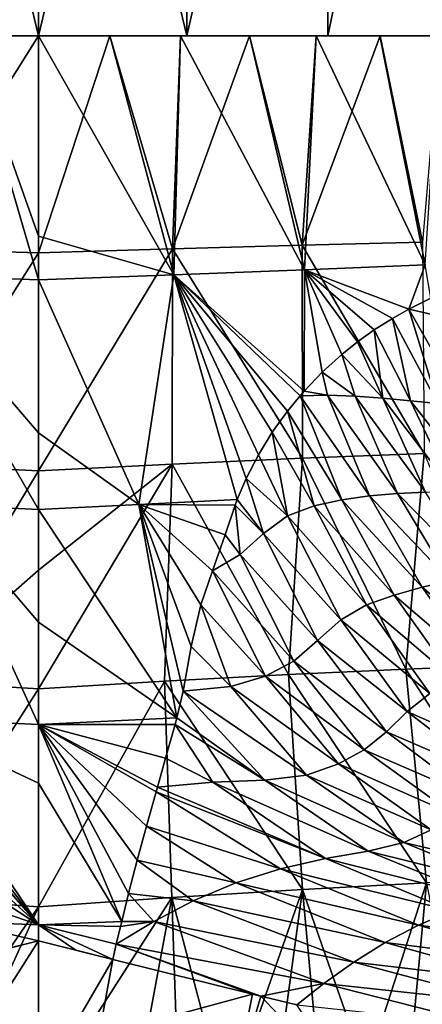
# Model space of a CAD drawing. Header units: millimetres. Extents: x -84 to 84, y -375 to 242.
# Tile 70 of 166: x 0 to 8, y 32 to 53. Entities that reach past the tile are written whole.
import ezdxf

# ---------------------------------------------------------------- set-up
doc = ezdxf.new("R2010")
doc.units = ezdxf.units.MM
doc.header["$LTSCALE"] = 81.481481
for name, color, linetype in [('18', 7, 'CONTINUOUS'), ('218', 7, 'CONTINUOUS'), ('219', 7, 'CONTINUOUS'), ('221', 7, 'CONTINUOUS'), ('28', 7, 'CONTINUOUS'), ('41', 7, 'CONTINUOUS'), ('42', 7, 'CONTINUOUS'), ('49', 7, 'CONTINUOUS'), ('51', 7, 'CONTINUOUS')]:
    doc.layers.add(name, color=color, linetype=linetype)

msp = doc.modelspace()

# ---------------------------------------------------------------- linework, layer by layer
at = {"layer": '18', "color": 7, "linetype": 'CONTINUOUS', "true_color": 0x69ffac}
for points in [[(-1.274, 31.18, 14.367), (0, 33.184, 13.154), (-1.567, 32.788, 13.333), (-1.274, 31.18, 14.367)], [(-1.567, 32.788, 13.333), (0, 33.184, 13.154), (-0.79, 32.984, 13.262), (-1.567, 32.788, 13.333)], [(0, 30.091, 15.067), (0, 33.184, 13.154), (-1.274, 31.18, 14.367), (0, 30.091, 15.067)]]:
    msp.add_3dface(points, dxfattribs=at)
at = {"layer": '218', "color": 7, "linetype": 'CONTINUOUS', "true_color": 0xa2afbf}
for points in [[(-3.127, 52.267, -22.245), (0, 52.267, -22.575), (-3.093, 52.267, -21.127), (-3.127, 52.267, -22.245)], [(0, 52.267, 7.425), (-3.126, 52.267, 7.095), (0, 52.267, 6.325), (0, 52.267, 7.425)], [(0, 52.267, 6.325), (-3.126, 52.267, 7.095), (-3.093, 52.267, 5.977), (0, 52.267, 6.325)], [(-3.093, 52.267, -21.127), (0, 52.267, -22.575), (0, 52.267, -21.475), (-3.093, 52.267, -21.127)], [(0, 52.267, -22.575), (3.127, 52.267, -22.245), (0, 52.267, -21.475), (0, 52.267, -22.575)], [(3.127, 52.267, 7.095), (0, 52.267, 7.425), (3.093, 52.267, 5.977), (3.127, 52.267, 7.095)], [(0, 52.267, 7.425), (0, 52.267, 6.325), (3.093, 52.267, 5.977), (0, 52.267, 7.425)], [(0, 52.267, -21.475), (3.127, 52.267, -22.245), (3.093, 52.267, -21.127), (0, 52.267, -21.475)], [(6.031, 52.267, 4.949), (3.127, 52.267, 7.095), (3.093, 52.267, 5.977), (6.031, 52.267, 4.949)], [(3.093, 52.267, -21.127), (3.127, 52.267, -22.245), (6.031, 52.267, -20.099), (3.093, 52.267, -21.127)], [(6.102, 52.267, 6.126), (3.127, 52.267, 7.095), (6.031, 52.267, 4.949), (6.102, 52.267, 6.126)], [(3.127, 52.267, -22.245), (6.102, 52.267, -21.276), (6.031, 52.267, -20.099), (3.127, 52.267, -22.245)], [(8.666, 52.267, 3.293), (6.102, 52.267, 6.126), (6.031, 52.267, 4.949), (8.666, 52.267, 3.293)], [(6.031, 52.267, -20.099), (6.102, 52.267, -21.276), (8.666, 52.267, -18.443), (6.031, 52.267, -20.099)], [(8.814, 52.267, 4.56), (6.102, 52.267, 6.126), (8.666, 52.267, 3.293), (8.814, 52.267, 4.56)], [(6.102, 52.267, -21.276), (8.814, 52.267, -19.71), (8.666, 52.267, -18.443), (6.102, 52.267, -21.276)]]:
    msp.add_3dface(points, dxfattribs=at)
at = {"layer": '219', "color": 7, "linetype": 'CONTINUOUS', "true_color": 0xa2afbf}
for points in [[(3.127, 52.267, -22.245), (0, 52.267, -22.575), (3.126, 65.267, -22.245), (3.127, 52.267, -22.245)], [(3.126, 65.267, -22.245), (0, 52.267, -22.575), (0, 65.267, -22.575), (3.126, 65.267, -22.245)], [(0, 52.267, 7.425), (3.127, 52.267, 7.095), (0, 65.267, 7.425), (0, 52.267, 7.425)], [(0, 65.267, 7.425), (3.127, 52.267, 7.095), (3.127, 65.267, 7.095), (0, 65.267, 7.425)], [(6.101, 65.267, -21.276), (3.127, 52.267, -22.245), (3.126, 65.267, -22.245), (6.101, 65.267, -21.276)], [(3.127, 52.267, 7.095), (6.102, 52.267, 6.126), (6.102, 65.267, 6.126), (3.127, 52.267, 7.095)], [(3.127, 65.267, 7.095), (3.127, 52.267, 7.095), (6.102, 65.267, 6.126), (3.127, 65.267, 7.095)], [(6.102, 52.267, -21.276), (3.127, 52.267, -22.245), (6.101, 65.267, -21.276), (6.102, 52.267, -21.276)], [(8.813, 65.267, -19.711), (6.102, 52.267, -21.276), (6.101, 65.267, -21.276), (8.813, 65.267, -19.711)], [(6.102, 52.267, 6.126), (8.814, 52.267, 4.56), (8.814, 65.267, 4.561), (6.102, 52.267, 6.126)], [(6.102, 65.267, 6.126), (6.102, 52.267, 6.126), (8.814, 65.267, 4.561), (6.102, 65.267, 6.126)], [(8.814, 52.267, -19.71), (6.102, 52.267, -21.276), (8.813, 65.267, -19.711), (8.814, 52.267, -19.71)]]:
    msp.add_3dface(points, dxfattribs=at)
at = {"layer": '221', "color": 7, "linetype": 'CONTINUOUS', "true_color": 0xa2afbf}
for points in [[(0, 52.267, -22.575), (-3.127, 52.267, -22.245), (0, 65.267, -22.575), (0, 52.267, -22.575)], [(0, 65.267, -22.575), (-3.127, 52.267, -22.245), (-3.127, 65.267, -22.245), (0, 65.267, -22.575)], [(-3.126, 52.267, 7.095), (0, 52.267, 7.425), (-3.127, 65.267, 7.095), (-3.126, 52.267, 7.095)], [(0, 52.267, 7.425), (0, 65.267, 7.425), (-3.127, 65.267, 7.095), (0, 52.267, 7.425)]]:
    msp.add_3dface(points, dxfattribs=at)
at = {"layer": '28', "color": 7, "linetype": 'CONTINUOUS', "true_color": 0x69ffac}
for points in [[(-2.856, 47.222, 6.958), (0, 47.123, 7.23), (-1.504, 52.268, 6.703), (-2.856, 47.222, 6.958)], [(0, 47.688, -22.366), (-2.824, 47.776, -22.054), (0, 52.267, -22.015), (0, 47.688, -22.366)], [(0, 52.267, -22.015), (-2.824, 47.776, -22.054), (-1.504, 52.267, -21.936), (0, 52.267, -22.015)], [(0, 48.044, 7.103), (0, 52.267, 6.783), (-1.504, 52.268, 6.703), (0, 48.044, 7.103)], [(0, 47.123, 7.23), (0, 48.044, 7.103), (-1.504, 52.268, 6.703), (0, 47.123, 7.23)], [(-2.824, 47.776, -22.054), (0, 47.688, -22.366), (-2.818, 43.233, -22.414), (-2.824, 47.776, -22.054)], [(-2.818, 43.233, -22.414), (0, 47.688, -22.366), (0, 43.091, -22.74), (-2.818, 43.233, -22.414)], [(0, 47.123, 7.23), (-2.856, 47.222, 6.958), (0, 43.893, 7.891), (0, 47.123, 7.23)], [(0, 43.893, 7.891), (-2.856, 47.222, 6.958), (0, 42.276, 8.373), (0, 43.893, 7.891)], [(0, 42.276, 8.373), (-2.856, 47.222, 6.958), (-2.115, 42.382, 8.207), (0, 42.276, 8.373)], [(-2.818, 43.233, -22.414), (0, 43.091, -22.74), (-2.66, 38.655, -22.834), (-2.818, 43.233, -22.414)], [(-2.66, 38.655, -22.834), (0, 43.091, -22.74), (0, 41, -22.911), (-2.66, 38.655, -22.834)], [(-2.115, 42.382, 8.207), (-2.918, 37.887, 10.065), (0, 37.743, 10.39), (-2.115, 42.382, 8.207)], [(0, 42.276, 8.373), (-2.115, 42.382, 8.207), (0, 39.901, 9.308), (0, 42.276, 8.373)], [(0, 39.901, 9.308), (-2.115, 42.382, 8.207), (0, 37.743, 10.39), (0, 39.901, 9.308)], [(0, 38.494, -23.114), (-2.66, 38.655, -22.834), (0, 41, -22.911), (0, 38.494, -23.114)], [(-2.66, 38.655, -22.834), (0, 38.494, -23.114), (-2.812, 34.095, -23.194), (-2.66, 38.655, -22.834)], [(-2.812, 34.095, -23.194), (0, 38.494, -23.114), (0, 33.896, -23.471), (-2.812, 34.095, -23.194)], [(-2.918, 37.887, 10.065), (-2.679, 37.033, 10.582), (0, 33.518, 12.943), (-2.918, 37.887, 10.065)], [(0, 37.743, 10.39), (-2.918, 37.887, 10.065), (0, 36.507, 11.096), (0, 37.743, 10.39)], [(0, 36.507, 11.096), (-2.918, 37.887, 10.065), (0, 33.518, 12.943), (0, 36.507, 11.096)], [(-2.679, 37.033, 10.582), (-2.506, 36.424, 10.963), (0, 33.518, 12.943), (-2.679, 37.033, 10.582)], [(-2.506, 36.424, 10.963), (-2.478, 36.321, 11.028), (0, 33.518, 12.943), (-2.506, 36.424, 10.963)], [(-2.478, 36.321, 11.028), (-2.279, 35.602, 11.49), (0, 33.518, 12.943), (-2.478, 36.321, 11.028)], [(-2.279, 35.602, 11.49), (-2.083, 34.884, 11.958), (0, 33.518, 12.943), (-2.279, 35.602, 11.49)], [(-2.083, 34.884, 11.958), (-1.9, 34.178, 12.422), (0, 33.518, 12.943), (-2.083, 34.884, 11.958)], [(-2.968, 29.589, -23.527), (-2.812, 34.095, -23.194), (0, 33.896, -23.471), (-2.968, 29.589, -23.527)], [(-1.9, 34.178, 12.422), (-1.755, 33.591, 12.807), (0, 33.518, 12.943), (-1.9, 34.178, 12.422)], [(-1.965, 29.558, -23.668), (-2.968, 29.589, -23.527), (0, 33.896, -23.471), (-1.965, 29.558, -23.668)], [(0, 29.708, -23.767), (-1.965, 29.558, -23.668), (0, 33.896, -23.471), (0, 29.708, -23.767)], [(-0.79, 32.984, 13.262), (0, 33.184, 13.154), (-1.755, 33.591, 12.807), (-0.79, 32.984, 13.262)], [(-1.755, 33.591, 12.807), (0, 33.184, 13.154), (0, 33.518, 12.943), (-1.755, 33.591, 12.807)]]:
    msp.add_3dface(points, dxfattribs=at)
at = {"layer": '41', "color": 7, "linetype": 'CONTINUOUS', "true_color": 0x69ffac}
for points in [[(0, 33.184, 13.154), (0, 30.091, 15.067), (1.567, 32.788, 13.333), (0, 33.184, 13.154)], [(0.79, 32.984, 13.262), (0, 33.184, 13.154), (1.567, 32.788, 13.333), (0.79, 32.984, 13.262)], [(1.567, 32.788, 13.333), (0, 30.091, 15.067), (1.274, 31.18, 14.367), (1.567, 32.788, 13.333)]]:
    msp.add_3dface(points, dxfattribs=at)
at = {"layer": '42', "color": 7, "linetype": 'CONTINUOUS', "true_color": 0x69ffac}
for points in [[(1.567, 32.788, 13.333), (1.274, 31.18, 14.367), (4.509, 32.059, 13.766), (1.567, 32.788, 13.333)], [(1.274, 31.18, 14.367), (4.101, 30.004, 15.141), (4.509, 32.059, 13.766), (1.274, 31.18, 14.367)], [(4.509, 32.059, 13.766), (4.101, 30.004, 15.141), (4.686, 32.015, 13.807), (4.509, 32.059, 13.766)], [(4.101, 30.004, 15.141), (6.887, 29.689, 15.775), (4.686, 32.015, 13.807), (4.101, 30.004, 15.141)], [(6.887, 29.689, 15.775), (5.446, 31.83, 14.006), (4.686, 32.015, 13.807), (6.887, 29.689, 15.775)]]:
    msp.add_3dface(points, dxfattribs=at)
at = {"layer": '49', "color": 7, "linetype": 'CONTINUOUS', "true_color": 0x69ffac}
for points in [[(7.808, 46.504, 5.28), (8.361, 46.377, 4.977), (8.273, 46.732, 4.952), (7.808, 46.504, 5.28)], [(7.842, 44.568, 5.821), (7.46, 46.305, 5.515), (7.078, 46.062, 5.765), (7.842, 44.568, 5.821)], [(7.808, 46.504, 5.28), (7.46, 46.305, 5.515), (8.416, 44.509, 5.558), (7.808, 46.504, 5.28)], [(8.416, 44.509, 5.558), (7.46, 46.305, 5.515), (7.842, 44.568, 5.821), (8.416, 44.509, 5.558)], [(8.361, 46.377, 4.977), (7.808, 46.504, 5.28), (8.982, 44.443, 5.279), (8.361, 46.377, 4.977)], [(8.982, 44.443, 5.279), (7.808, 46.504, 5.28), (8.416, 44.509, 5.558), (8.982, 44.443, 5.279)], [(6.722, 45.809, 5.992), (7.262, 44.621, 6.071), (7.078, 46.062, 5.765), (6.722, 45.809, 5.992)], [(7.262, 44.621, 6.071), (7.842, 44.568, 5.821), (7.078, 46.062, 5.765), (7.262, 44.621, 6.071)], [(6.391, 45.544, 6.199), (7.262, 44.621, 6.071), (6.722, 45.809, 5.992), (6.391, 45.544, 6.199)], [(5.978, 45.17, 6.457), (6.678, 44.667, 6.307), (6.391, 45.544, 6.199), (5.978, 45.17, 6.457)], [(6.678, 44.667, 6.307), (7.262, 44.621, 6.071), (6.391, 45.544, 6.199), (6.678, 44.667, 6.307)], [(5.599, 44.773, 6.697), (6.094, 44.69, 6.532), (5.978, 45.17, 6.457), (5.599, 44.773, 6.697)], [(6.094, 44.69, 6.532), (6.678, 44.667, 6.307), (5.978, 45.17, 6.457), (6.094, 44.69, 6.532)], [(5.514, 44.675, 6.751), (5.249, 44.351, 6.926), (6.394, 42.48, 7.196), (5.514, 44.675, 6.751)], [(5.514, 44.675, 6.751), (6.094, 44.69, 6.532), (5.599, 44.773, 6.697), (5.514, 44.675, 6.751)], [(6.094, 44.69, 6.532), (5.514, 44.675, 6.751), (6.98, 42.566, 6.982), (6.094, 44.69, 6.532)], [(6.98, 42.566, 6.982), (5.514, 44.675, 6.751), (6.394, 42.48, 7.196), (6.98, 42.566, 6.982)], [(6.678, 44.667, 6.307), (6.094, 44.69, 6.532), (7.57, 42.617, 6.766), (6.678, 44.667, 6.307)], [(7.57, 42.617, 6.766), (6.094, 44.69, 6.532), (6.98, 42.566, 6.982), (7.57, 42.617, 6.766)], [(7.262, 44.621, 6.071), (6.678, 44.667, 6.307), (8.161, 42.644, 6.543), (7.262, 44.621, 6.071)], [(8.161, 42.644, 6.543), (6.678, 44.667, 6.307), (7.57, 42.617, 6.766), (8.161, 42.644, 6.543)], [(7.842, 44.568, 5.821), (7.262, 44.621, 6.071), (8.747, 42.662, 6.308), (7.842, 44.568, 5.821)], [(8.747, 42.662, 6.308), (7.262, 44.621, 6.071), (8.161, 42.644, 6.543), (8.747, 42.662, 6.308)], [(8.416, 44.509, 5.558), (7.842, 44.568, 5.821), (9.326, 42.672, 6.059), (8.416, 44.509, 5.558)], [(9.326, 42.672, 6.059), (7.842, 44.568, 5.821), (8.747, 42.662, 6.308), (9.326, 42.672, 6.059)], [(5.811, 42.356, 7.409), (5.249, 44.351, 6.926), (4.927, 43.904, 7.148), (5.811, 42.356, 7.409)], [(6.394, 42.48, 7.196), (5.249, 44.351, 6.926), (5.811, 42.356, 7.409), (6.394, 42.48, 7.196)], [(4.636, 43.431, 7.369), (5.251, 42.143, 7.638), (4.927, 43.904, 7.148), (4.636, 43.431, 7.369)], [(5.251, 42.143, 7.638), (5.811, 42.356, 7.409), (4.927, 43.904, 7.148), (5.251, 42.143, 7.638)], [(4.377, 42.929, 7.592), (5.251, 42.143, 7.638), (4.636, 43.431, 7.369), (4.377, 42.929, 7.592)], [(4.191, 42.489, 7.782), (4.742, 41.774, 7.904), (4.377, 42.929, 7.592), (4.191, 42.489, 7.782)], [(4.742, 41.774, 7.904), (5.251, 42.143, 7.638), (4.377, 42.929, 7.592), (4.742, 41.774, 7.904)], [(6.98, 42.566, 6.982), (6.394, 42.48, 7.196), (8.086, 40.637, 7.712), (6.98, 42.566, 6.982)], [(7.57, 42.617, 6.766), (6.98, 42.566, 6.982), (8.679, 40.769, 7.494), (7.57, 42.617, 6.766)], [(8.679, 40.769, 7.494), (6.98, 42.566, 6.982), (8.086, 40.637, 7.712), (8.679, 40.769, 7.494)], [(8.161, 42.644, 6.543), (7.57, 42.617, 6.766), (9.274, 40.876, 7.272), (8.161, 42.644, 6.543)], [(9.274, 40.876, 7.272), (7.57, 42.617, 6.766), (8.679, 40.769, 7.494), (9.274, 40.876, 7.272)], [(3.937, 41.74, 8.104), (4.249, 41.327, 8.191), (4.145, 42.365, 7.834), (3.937, 41.74, 8.104)], [(4.145, 42.365, 7.834), (4.742, 41.774, 7.904), (4.191, 42.489, 7.782), (4.145, 42.365, 7.834)], [(4.249, 41.327, 8.191), (4.742, 41.774, 7.904), (4.145, 42.365, 7.834), (4.249, 41.327, 8.191)], [(6.394, 42.48, 7.196), (5.811, 42.356, 7.409), (7.496, 40.471, 7.932), (6.394, 42.48, 7.196)], [(8.086, 40.637, 7.712), (6.394, 42.48, 7.196), (7.496, 40.471, 7.932), (8.086, 40.637, 7.712)], [(5.811, 42.356, 7.409), (5.251, 42.143, 7.638), (6.915, 40.265, 8.158), (5.811, 42.356, 7.409)], [(7.496, 40.471, 7.932), (5.811, 42.356, 7.409), (6.915, 40.265, 8.158), (7.496, 40.471, 7.932)], [(5.251, 42.143, 7.638), (4.742, 41.774, 7.904), (6.373, 39.951, 8.424), (5.251, 42.143, 7.638)], [(6.915, 40.265, 8.158), (5.251, 42.143, 7.638), (6.373, 39.951, 8.424), (6.915, 40.265, 8.158)], [(3.67, 40.986, 8.454), (4.249, 41.327, 8.191), (3.937, 41.74, 8.104), (3.67, 40.986, 8.454)], [(4.742, 41.774, 7.904), (4.249, 41.327, 8.191), (5.882, 39.516, 8.737), (4.742, 41.774, 7.904)], [(6.373, 39.951, 8.424), (4.742, 41.774, 7.904), (5.882, 39.516, 8.737), (6.373, 39.951, 8.424)], [(4.249, 41.327, 8.191), (3.67, 40.986, 8.454), (5.381, 39.078, 9.051), (4.249, 41.327, 8.191)], [(5.882, 39.516, 8.737), (4.249, 41.327, 8.191), (5.381, 39.078, 9.051), (5.882, 39.516, 8.737)], [(3.67, 40.986, 8.454), (3.421, 40.263, 8.808), (4.784, 38.762, 9.308), (3.67, 40.986, 8.454)], [(5.381, 39.078, 9.051), (3.67, 40.986, 8.454), (4.784, 38.762, 9.308), (5.381, 39.078, 9.051)], [(8.679, 40.769, 7.494), (8.086, 40.637, 7.712), (9.856, 39.125, 8.515), (8.679, 40.769, 7.494)], [(8.086, 40.637, 7.712), (7.496, 40.471, 7.932), (9.309, 38.916, 8.733), (8.086, 40.637, 7.712)], [(9.856, 39.125, 8.515), (8.086, 40.637, 7.712), (9.309, 38.916, 8.733), (9.856, 39.125, 8.515)], [(7.496, 40.471, 7.932), (6.915, 40.265, 8.158), (8.767, 38.683, 8.952), (7.496, 40.471, 7.932)], [(9.309, 38.916, 8.733), (7.496, 40.471, 7.932), (8.767, 38.683, 8.952), (9.309, 38.916, 8.733)], [(4.053, 38.542, 9.53), (3.421, 40.263, 8.808), (3.22, 39.389, 9.245), (4.053, 38.542, 9.53)], [(4.784, 38.762, 9.308), (3.421, 40.263, 8.808), (4.053, 38.542, 9.53), (4.784, 38.762, 9.308)], [(6.915, 40.265, 8.158), (6.373, 39.951, 8.424), (8.246, 38.398, 9.194), (6.915, 40.265, 8.158)], [(8.767, 38.683, 8.952), (6.915, 40.265, 8.158), (8.246, 38.398, 9.194), (8.767, 38.683, 8.952)], [(6.373, 39.951, 8.424), (5.882, 39.516, 8.737), (7.772, 38.018, 9.49), (6.373, 39.951, 8.424)], [(8.246, 38.398, 9.194), (6.373, 39.951, 8.424), (7.772, 38.018, 9.49), (8.246, 38.398, 9.194)], [(5.882, 39.516, 8.737), (5.381, 39.078, 9.051), (7.334, 37.587, 9.813), (5.882, 39.516, 8.737)], [(7.772, 38.018, 9.49), (5.882, 39.516, 8.737), (7.334, 37.587, 9.813), (7.772, 38.018, 9.49)], [(3.051, 38.446, 9.746), (4.053, 38.542, 9.53), (3.22, 39.389, 9.245), (3.051, 38.446, 9.746)], [(5.381, 39.078, 9.051), (4.784, 38.762, 9.308), (6.866, 37.207, 10.097), (5.381, 39.078, 9.051)], [(7.334, 37.587, 9.813), (5.381, 39.078, 9.051), (6.866, 37.207, 10.097), (7.334, 37.587, 9.813)], [(4.784, 38.762, 9.308), (4.053, 38.542, 9.53), (6.321, 36.911, 10.32), (4.784, 38.762, 9.308)], [(6.866, 37.207, 10.097), (4.784, 38.762, 9.308), (6.321, 36.911, 10.32), (6.866, 37.207, 10.097)], [(4.772, 36.567, 10.635), (3.051, 38.446, 9.746), (2.918, 37.887, 10.065), (4.772, 36.567, 10.635)], [(4.053, 38.542, 9.53), (3.051, 38.446, 9.746), (5.653, 36.677, 10.505), (4.053, 38.542, 9.53)], [(5.653, 36.677, 10.505), (3.051, 38.446, 9.746), (4.772, 36.567, 10.635), (5.653, 36.677, 10.505)], [(6.321, 36.911, 10.32), (4.053, 38.542, 9.53), (5.653, 36.677, 10.505), (6.321, 36.911, 10.32)], [(10.027, 37.014, 10.34), (8.246, 38.398, 9.194), (7.772, 38.018, 9.49), (10.027, 37.014, 10.34)], [(9.587, 36.619, 10.647), (7.772, 38.018, 9.49), (7.334, 37.587, 9.813), (9.587, 36.619, 10.647)], [(9.587, 36.619, 10.647), (10.027, 37.014, 10.34), (7.772, 38.018, 9.49), (9.587, 36.619, 10.647)], [(2.879, 37.742, 10.151), (4.772, 36.567, 10.635), (2.918, 37.887, 10.065), (2.879, 37.742, 10.151)], [(2.679, 37.033, 10.582), (3.679, 36.53, 10.753), (2.879, 37.742, 10.151), (2.679, 37.033, 10.582)], [(3.679, 36.53, 10.753), (4.772, 36.567, 10.635), (2.879, 37.742, 10.151), (3.679, 36.53, 10.753)], [(9.184, 36.202, 10.968), (7.334, 37.587, 9.813), (6.866, 37.207, 10.097), (9.184, 36.202, 10.968)], [(9.184, 36.202, 10.968), (9.587, 36.619, 10.647), (7.334, 37.587, 9.813), (9.184, 36.202, 10.968)], [(8.759, 35.836, 11.236), (6.866, 37.207, 10.097), (6.321, 36.911, 10.32), (8.759, 35.836, 11.236)], [(8.759, 35.836, 11.236), (9.184, 36.202, 10.968), (6.866, 37.207, 10.097), (8.759, 35.836, 11.236)], [(2.506, 36.424, 10.963), (3.679, 36.53, 10.753), (2.679, 37.033, 10.582), (2.506, 36.424, 10.963)], [(8.279, 35.525, 11.445), (6.321, 36.911, 10.32), (5.653, 36.677, 10.505), (8.279, 35.525, 11.445)], [(8.279, 35.525, 11.445), (8.759, 35.836, 11.236), (6.321, 36.911, 10.32), (8.279, 35.525, 11.445)], [(6.946, 35.075, 11.695), (4.772, 36.567, 10.635), (3.679, 36.53, 10.753), (6.946, 35.075, 11.695)], [(7.698, 35.258, 11.607), (5.653, 36.677, 10.505), (4.772, 36.567, 10.635), (7.698, 35.258, 11.607)], [(6.946, 35.075, 11.695), (7.698, 35.258, 11.607), (4.772, 36.567, 10.635), (6.946, 35.075, 11.695)], [(7.698, 35.258, 11.607), (8.279, 35.525, 11.445), (5.653, 36.677, 10.505), (7.698, 35.258, 11.607)], [(6.047, 34.915, 11.768), (2.506, 36.424, 10.963), (2.478, 36.321, 11.028), (6.047, 34.915, 11.768)], [(6.047, 34.915, 11.768), (3.679, 36.53, 10.753), (2.506, 36.424, 10.963), (6.047, 34.915, 11.768)], [(6.047, 34.915, 11.768), (6.946, 35.075, 11.695), (3.679, 36.53, 10.753), (6.047, 34.915, 11.768)], [(5.099, 34.697, 11.909), (2.478, 36.321, 11.028), (2.279, 35.602, 11.49), (5.099, 34.697, 11.909)], [(5.099, 34.697, 11.909), (6.047, 34.915, 11.768), (2.478, 36.321, 11.028), (5.099, 34.697, 11.909)], [(2.083, 34.884, 11.958), (4.158, 34.401, 12.124), (2.279, 35.602, 11.49), (2.083, 34.884, 11.958)], [(4.158, 34.401, 12.124), (5.099, 34.697, 11.909), (2.279, 35.602, 11.49), (4.158, 34.401, 12.124)], [(7.698, 35.258, 11.607), (10.451, 34.611, 12.688), (8.279, 35.525, 11.445), (7.698, 35.258, 11.607)], [(6.946, 35.075, 11.695), (9.979, 34.32, 12.836), (7.698, 35.258, 11.607), (6.946, 35.075, 11.695)], [(9.979, 34.32, 12.836), (10.451, 34.611, 12.688), (7.698, 35.258, 11.607), (9.979, 34.32, 12.836)], [(1.9, 34.178, 12.422), (3.264, 34.024, 12.412), (2.083, 34.884, 11.958), (1.9, 34.178, 12.422)], [(3.264, 34.024, 12.412), (4.158, 34.401, 12.124), (2.083, 34.884, 11.958), (3.264, 34.024, 12.412)], [(5.099, 34.697, 11.909), (8.711, 33.816, 12.983), (6.047, 34.915, 11.768), (5.099, 34.697, 11.909)], [(6.047, 34.915, 11.768), (9.389, 34.072, 12.914), (6.946, 35.075, 11.695), (6.047, 34.915, 11.768)], [(8.711, 33.816, 12.983), (9.389, 34.072, 12.914), (6.047, 34.915, 11.768), (8.711, 33.816, 12.983)], [(9.389, 34.072, 12.914), (9.979, 34.32, 12.836), (6.946, 35.075, 11.695), (9.389, 34.072, 12.914)], [(4.158, 34.401, 12.124), (8.007, 33.51, 13.098), (5.099, 34.697, 11.909), (4.158, 34.401, 12.124)], [(8.007, 33.51, 13.098), (8.711, 33.816, 12.983), (5.099, 34.697, 11.909), (8.007, 33.51, 13.098)], [(3.264, 34.024, 12.412), (7.309, 33.148, 13.266), (4.158, 34.401, 12.124), (3.264, 34.024, 12.412)], [(7.309, 33.148, 13.266), (8.007, 33.51, 13.098), (4.158, 34.401, 12.124), (7.309, 33.148, 13.266)], [(1.755, 33.591, 12.807), (2.43, 33.586, 12.753), (1.9, 34.178, 12.422), (1.755, 33.591, 12.807)], [(2.43, 33.586, 12.753), (3.264, 34.024, 12.412), (1.9, 34.178, 12.422), (2.43, 33.586, 12.753)], [(2.43, 33.586, 12.753), (6.645, 32.733, 13.487), (3.264, 34.024, 12.412), (2.43, 33.586, 12.753)], [(6.645, 32.733, 13.487), (7.309, 33.148, 13.266), (3.264, 34.024, 12.412), (6.645, 32.733, 13.487)], [(8.007, 33.51, 13.098), (11.271, 33.081, 14.469), (8.711, 33.816, 12.983), (8.007, 33.51, 13.098)], [(1.64, 33.109, 13.123), (6.016, 32.279, 13.745), (2.43, 33.586, 12.753), (1.64, 33.109, 13.123)], [(1.64, 33.109, 13.123), (2.43, 33.586, 12.753), (1.728, 33.48, 12.88), (1.64, 33.109, 13.123)], [(1.728, 33.48, 12.88), (2.43, 33.586, 12.753), (1.755, 33.591, 12.807), (1.728, 33.48, 12.88)], [(6.016, 32.279, 13.745), (6.645, 32.733, 13.487), (2.43, 33.586, 12.753), (6.016, 32.279, 13.745)], [(7.309, 33.148, 13.266), (10.809, 32.706, 14.624), (8.007, 33.51, 13.098), (7.309, 33.148, 13.266)], [(10.809, 32.706, 14.624), (11.271, 33.081, 14.469), (8.007, 33.51, 13.098), (10.809, 32.706, 14.624)], [(1.567, 32.788, 13.333), (4.509, 32.059, 13.766), (1.64, 33.109, 13.123), (1.567, 32.788, 13.333)], [(4.509, 32.059, 13.766), (4.686, 32.015, 13.807), (1.64, 33.109, 13.123), (4.509, 32.059, 13.766)], [(4.686, 32.015, 13.807), (6.016, 32.279, 13.745), (1.64, 33.109, 13.123), (4.686, 32.015, 13.807)], [(6.645, 32.733, 13.487), (10.358, 32.296, 14.81), (7.309, 33.148, 13.266), (6.645, 32.733, 13.487)], [(10.358, 32.296, 14.81), (10.809, 32.706, 14.624), (7.309, 33.148, 13.266), (10.358, 32.296, 14.81)], [(6.016, 32.279, 13.745), (9.92, 31.857, 15.019), (6.645, 32.733, 13.487), (6.016, 32.279, 13.745)], [(9.92, 31.857, 15.019), (10.358, 32.296, 14.81), (6.645, 32.733, 13.487), (9.92, 31.857, 15.019)], [(4.686, 32.015, 13.807), (5.446, 31.83, 14.006), (6.016, 32.279, 13.745), (4.686, 32.015, 13.807)], [(5.446, 31.83, 14.006), (9.492, 31.395, 15.245), (6.016, 32.279, 13.745), (5.446, 31.83, 14.006)], [(9.492, 31.395, 15.245), (9.92, 31.857, 15.019), (6.016, 32.279, 13.745), (9.492, 31.395, 15.245)]]:
    msp.add_3dface(points, dxfattribs=at)
at = {"layer": '51', "color": 7, "linetype": 'CONTINUOUS', "true_color": 0x69ffac}
for points in [[(1.504, 52.268, 6.703), (0, 52.267, 6.783), (2.856, 47.222, 6.958), (1.504, 52.268, 6.703)], [(0, 52.267, 6.783), (0, 48.044, 7.103), (2.856, 47.222, 6.958), (0, 52.267, 6.783)], [(0, 47.688, -22.366), (0, 52.267, -22.015), (1.504, 52.267, -21.936), (0, 47.688, -22.366)], [(0, 47.688, -22.366), (1.504, 52.267, -21.936), (2.824, 47.776, -22.054), (0, 47.688, -22.366)], [(2.992, 52.267, 6.467), (1.504, 52.268, 6.703), (2.856, 47.222, 6.958), (2.992, 52.267, 6.467)], [(1.504, 52.267, -21.936), (2.992, 52.268, -21.7), (2.824, 47.776, -22.054), (1.504, 52.267, -21.936)], [(2.992, 52.268, -21.7), (4.448, 52.267, -21.311), (2.824, 47.776, -22.054), (2.992, 52.268, -21.7)], [(2.824, 47.776, -22.054), (4.448, 52.267, -21.311), (5.56, 47.853, -21.15), (2.824, 47.776, -22.054)], [(5.61, 47.333, 6.173), (2.992, 52.267, 6.467), (2.856, 47.222, 6.958), (5.61, 47.333, 6.173)], [(4.446, 52.268, 6.078), (2.992, 52.267, 6.467), (5.61, 47.333, 6.173), (4.446, 52.268, 6.078)], [(5.854, 52.268, 5.538), (4.446, 52.268, 6.078), (5.61, 47.333, 6.173), (5.854, 52.268, 5.538)], [(4.448, 52.267, -21.311), (5.856, 52.267, -20.771), (5.56, 47.853, -21.15), (4.448, 52.267, -21.311)], [(5.856, 52.267, -20.771), (7.2, 52.268, -20.087), (5.56, 47.853, -21.15), (5.856, 52.267, -20.771)], [(5.56, 47.853, -21.15), (7.2, 52.268, -20.087), (8.095, 47.915, -19.694), (5.56, 47.853, -21.15)], [(8.149, 47.438, 4.893), (5.854, 52.268, 5.538), (5.61, 47.333, 6.173), (8.149, 47.438, 4.893)], [(7.197, 52.267, 4.853), (5.854, 52.268, 5.538), (8.149, 47.438, 4.893), (7.197, 52.267, 4.853)], [(8.46, 52.268, 4.032), (7.197, 52.267, 4.853), (8.149, 47.438, 4.893), (8.46, 52.268, 4.032)], [(7.2, 52.268, -20.087), (8.464, 52.267, -19.266), (8.095, 47.915, -19.694), (7.2, 52.268, -20.087)], [(0, 48.044, 7.103), (0, 47.123, 7.23), (2.856, 47.222, 6.958), (0, 48.044, 7.103)], [(0, 43.091, -22.74), (0, 47.688, -22.366), (2.824, 47.776, -22.054), (0, 43.091, -22.74)], [(0, 43.091, -22.74), (2.824, 47.776, -22.054), (2.818, 43.233, -22.414), (0, 43.091, -22.74)], [(2.818, 43.233, -22.414), (2.824, 47.776, -22.054), (5.564, 43.356, -21.482), (2.818, 43.233, -22.414)], [(2.824, 47.776, -22.054), (5.56, 47.853, -21.15), (5.564, 43.356, -21.482), (2.824, 47.776, -22.054)], [(5.56, 47.853, -21.15), (8.095, 47.915, -19.694), (8.128, 43.456, -19.984), (5.56, 47.853, -21.15)], [(5.564, 43.356, -21.482), (5.56, 47.853, -21.15), (8.128, 43.456, -19.984), (5.564, 43.356, -21.482)], [(7.808, 46.504, 5.28), (8.149, 47.438, 4.893), (5.61, 47.333, 6.173), (7.808, 46.504, 5.28)], [(7.808, 46.504, 5.28), (8.273, 46.732, 4.952), (8.149, 47.438, 4.893), (7.808, 46.504, 5.28)], [(2.856, 47.222, 6.958), (0, 47.123, 7.23), (2.115, 42.382, 8.207), (2.856, 47.222, 6.958)], [(4.191, 42.489, 7.782), (2.856, 47.222, 6.958), (2.115, 42.382, 8.207), (4.191, 42.489, 7.782)], [(5.599, 44.773, 6.697), (5.61, 47.333, 6.173), (2.856, 47.222, 6.958), (5.599, 44.773, 6.697)], [(5.514, 44.675, 6.751), (5.599, 44.773, 6.697), (2.856, 47.222, 6.958), (5.514, 44.675, 6.751)], [(5.249, 44.351, 6.926), (5.514, 44.675, 6.751), (2.856, 47.222, 6.958), (5.249, 44.351, 6.926)], [(4.927, 43.904, 7.148), (5.249, 44.351, 6.926), (2.856, 47.222, 6.958), (4.927, 43.904, 7.148)], [(4.191, 42.489, 7.782), (4.377, 42.929, 7.592), (2.856, 47.222, 6.958), (4.191, 42.489, 7.782)], [(4.377, 42.929, 7.592), (4.636, 43.431, 7.369), (2.856, 47.222, 6.958), (4.377, 42.929, 7.592)], [(4.636, 43.431, 7.369), (4.927, 43.904, 7.148), (2.856, 47.222, 6.958), (4.636, 43.431, 7.369)], [(5.599, 44.773, 6.697), (5.978, 45.17, 6.457), (5.61, 47.333, 6.173), (5.599, 44.773, 6.697)], [(7.46, 46.305, 5.515), (7.808, 46.504, 5.28), (5.61, 47.333, 6.173), (7.46, 46.305, 5.515)], [(7.078, 46.062, 5.765), (7.46, 46.305, 5.515), (5.61, 47.333, 6.173), (7.078, 46.062, 5.765)], [(5.978, 45.17, 6.457), (6.391, 45.544, 6.199), (5.61, 47.333, 6.173), (5.978, 45.17, 6.457)], [(6.391, 45.544, 6.199), (6.722, 45.809, 5.992), (5.61, 47.333, 6.173), (6.391, 45.544, 6.199)], [(6.722, 45.809, 5.992), (7.078, 46.062, 5.765), (5.61, 47.333, 6.173), (6.722, 45.809, 5.992)], [(0, 47.123, 7.23), (0, 43.893, 7.891), (2.115, 42.382, 8.207), (0, 47.123, 7.23)], [(0, 43.893, 7.891), (0, 42.276, 8.373), (2.115, 42.382, 8.207), (0, 43.893, 7.891)], [(5.564, 43.356, -21.482), (8.128, 43.456, -19.984), (7.745, 38.912, -20.747), (5.564, 43.356, -21.482)], [(8.128, 43.456, -19.984), (10.006, 39.004, -19.01), (7.745, 38.912, -20.747), (8.128, 43.456, -19.984)], [(0, 41, -22.911), (0, 43.091, -22.74), (2.818, 43.233, -22.414), (0, 41, -22.911)], [(0, 38.494, -23.114), (0, 41, -22.911), (2.818, 43.233, -22.414), (0, 38.494, -23.114)], [(0, 38.494, -23.114), (2.818, 43.233, -22.414), (2.66, 38.655, -22.834), (0, 38.494, -23.114)], [(2.818, 43.233, -22.414), (5.27, 38.795, -22.037), (2.66, 38.655, -22.834), (2.818, 43.233, -22.414)], [(2.818, 43.233, -22.414), (5.564, 43.356, -21.482), (5.27, 38.795, -22.037), (2.818, 43.233, -22.414)], [(5.564, 43.356, -21.482), (7.745, 38.912, -20.747), (5.27, 38.795, -22.037), (5.564, 43.356, -21.482)], [(0, 42.276, 8.373), (2.918, 37.887, 10.065), (2.115, 42.382, 8.207), (0, 42.276, 8.373)], [(4.145, 42.365, 7.834), (4.191, 42.489, 7.782), (2.115, 42.382, 8.207), (4.145, 42.365, 7.834)], [(3.421, 40.263, 8.808), (3.67, 40.986, 8.454), (2.115, 42.382, 8.207), (3.421, 40.263, 8.808)], [(3.67, 40.986, 8.454), (3.937, 41.74, 8.104), (2.115, 42.382, 8.207), (3.67, 40.986, 8.454)], [(3.937, 41.74, 8.104), (4.145, 42.365, 7.834), (2.115, 42.382, 8.207), (3.937, 41.74, 8.104)], [(3.22, 39.389, 9.245), (3.421, 40.263, 8.808), (2.115, 42.382, 8.207), (3.22, 39.389, 9.245)], [(3.051, 38.446, 9.746), (3.22, 39.389, 9.245), (2.115, 42.382, 8.207), (3.051, 38.446, 9.746)], [(2.918, 37.887, 10.065), (3.051, 38.446, 9.746), (2.115, 42.382, 8.207), (2.918, 37.887, 10.065)], [(0, 42.276, 8.373), (0, 39.901, 9.308), (2.918, 37.887, 10.065), (0, 42.276, 8.373)], [(0, 39.901, 9.308), (0, 37.743, 10.39), (2.918, 37.887, 10.065), (0, 39.901, 9.308)], [(7.745, 38.912, -20.747), (8.177, 34.407, -21.129), (5.27, 38.795, -22.037), (7.745, 38.912, -20.747)], [(10.006, 39.004, -19.01), (10.57, 34.521, -19.401), (7.745, 38.912, -20.747), (10.006, 39.004, -19.01)], [(10.57, 34.521, -19.401), (8.177, 34.407, -21.129), (7.745, 38.912, -20.747), (10.57, 34.521, -19.401)], [(0, 33.896, -23.471), (0, 38.494, -23.114), (2.66, 38.655, -22.834), (0, 33.896, -23.471)], [(2.812, 34.095, -23.194), (0, 33.896, -23.471), (2.66, 38.655, -22.834), (2.812, 34.095, -23.194)], [(5.27, 38.795, -22.037), (5.565, 34.266, -22.406), (2.66, 38.655, -22.834), (5.27, 38.795, -22.037)], [(5.565, 34.266, -22.406), (2.812, 34.095, -23.194), (2.66, 38.655, -22.834), (5.565, 34.266, -22.406)], [(8.177, 34.407, -21.129), (5.565, 34.266, -22.406), (5.27, 38.795, -22.037), (8.177, 34.407, -21.129)], [(0, 37.743, 10.39), (2.879, 37.742, 10.151), (2.918, 37.887, 10.065), (0, 37.743, 10.39)], [(0, 37.743, 10.39), (0, 36.507, 11.096), (1.755, 33.591, 12.807), (0, 37.743, 10.39)], [(0, 37.743, 10.39), (2.506, 36.424, 10.963), (2.679, 37.033, 10.582), (0, 37.743, 10.39)], [(2.506, 36.424, 10.963), (0, 37.743, 10.39), (2.478, 36.321, 11.028), (2.506, 36.424, 10.963)], [(0, 37.743, 10.39), (2.679, 37.033, 10.582), (2.879, 37.742, 10.151), (0, 37.743, 10.39)], [(2.478, 36.321, 11.028), (0, 37.743, 10.39), (2.279, 35.602, 11.49), (2.478, 36.321, 11.028)], [(0, 37.743, 10.39), (1.755, 33.591, 12.807), (1.9, 34.178, 12.422), (0, 37.743, 10.39)], [(0, 37.743, 10.39), (1.9, 34.178, 12.422), (2.083, 34.884, 11.958), (0, 37.743, 10.39)], [(0, 37.743, 10.39), (2.083, 34.884, 11.958), (2.279, 35.602, 11.49), (0, 37.743, 10.39)], [(0, 36.507, 11.096), (0, 33.518, 12.943), (1.755, 33.591, 12.807), (0, 36.507, 11.096)], [(5.565, 34.266, -22.406), (3.968, 29.694, -23.323), (2.812, 34.095, -23.194), (5.565, 34.266, -22.406)], [(4.967, 29.873, -23.053), (3.968, 29.694, -23.323), (5.565, 34.266, -22.406), (4.967, 29.873, -23.053)], [(5.943, 30.123, -22.719), (4.967, 29.873, -23.053), (5.565, 34.266, -22.406), (5.943, 30.123, -22.719)], [(8.177, 34.407, -21.129), (6.898, 30.444, -22.318), (5.565, 34.266, -22.406), (8.177, 34.407, -21.129)], [(6.898, 30.444, -22.318), (5.943, 30.123, -22.719), (5.565, 34.266, -22.406), (6.898, 30.444, -22.318)], [(7.849, 30.844, -21.834), (6.898, 30.444, -22.318), (8.177, 34.407, -21.129), (7.849, 30.844, -21.834)], [(8.779, 31.321, -21.267), (7.849, 30.844, -21.834), (8.177, 34.407, -21.129), (8.779, 31.321, -21.267)], [(0, 29.708, -23.767), (0, 33.896, -23.471), (2.812, 34.095, -23.194), (0, 29.708, -23.767)], [(1.965, 29.558, -23.668), (0, 29.708, -23.767), (2.812, 34.095, -23.194), (1.965, 29.558, -23.668)], [(2.968, 29.589, -23.527), (1.965, 29.558, -23.668), (2.812, 34.095, -23.194), (2.968, 29.589, -23.527)], [(3.968, 29.694, -23.323), (2.968, 29.589, -23.527), (2.812, 34.095, -23.194), (3.968, 29.694, -23.323)], [(0, 33.518, 12.943), (1.728, 33.48, 12.88), (1.755, 33.591, 12.807), (0, 33.518, 12.943)], [(0, 33.518, 12.943), (0, 33.184, 13.154), (0.79, 32.984, 13.262), (0, 33.518, 12.943)], [(0, 33.518, 12.943), (0.79, 32.984, 13.262), (1.567, 32.788, 13.333), (0, 33.518, 12.943)], [(0, 33.518, 12.943), (1.567, 32.788, 13.333), (1.64, 33.109, 13.123), (0, 33.518, 12.943)], [(0, 33.518, 12.943), (1.64, 33.109, 13.123), (1.728, 33.48, 12.88), (0, 33.518, 12.943)]]:
    msp.add_3dface(points, dxfattribs=at)

doc.saveas('drawing.dxf')
